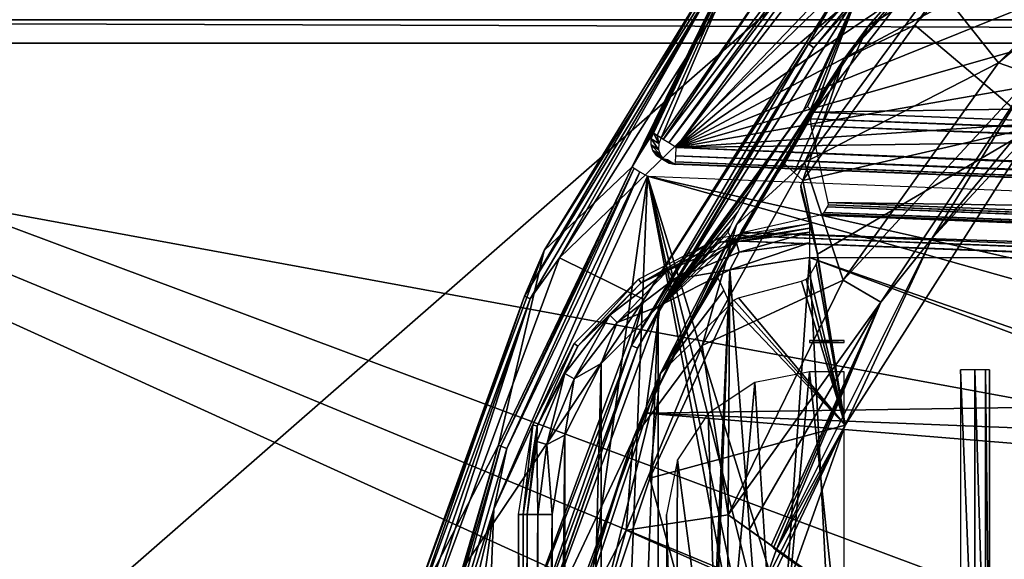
# Model space of a CAD drawing. Header units: millimetres. Extents: x -75 to 75, y -23 to 43.
# Tile 90 of 256: x -38.57 to -21.65, y 19.23 to 28.5. Entities that reach past the tile are written whole.
import ezdxf

# ---------------------------------------------------------------- set-up
doc = ezdxf.new("R2010")
doc.units = ezdxf.units.MM
doc.header["$LTSCALE"] = 81.481481
for name, color, linetype in [('14', 7, 'CONTINUOUS'), ('16', 7, 'CONTINUOUS'), ('500', 7, 'CONTINUOUS'), ('508', 7, 'CONTINUOUS'), ('509', 7, 'CONTINUOUS'), ('515', 7, 'CONTINUOUS'), ('517', 7, 'CONTINUOUS'), ('561', 7, 'CONTINUOUS'), ('562', 7, 'CONTINUOUS'), ('6', 7, 'CONTINUOUS'), ('608', 7, 'CONTINUOUS'), ('642', 7, 'CONTINUOUS'), ('674', 7, 'CONTINUOUS'), ('675', 7, 'CONTINUOUS'), ('677', 7, 'CONTINUOUS'), ('678', 7, 'CONTINUOUS'), ('680', 7, 'CONTINUOUS'), ('682', 7, 'CONTINUOUS'), ('683', 7, 'CONTINUOUS'), ('685', 7, 'CONTINUOUS'), ('686', 7, 'CONTINUOUS'), ('693', 7, 'CONTINUOUS'), ('694', 7, 'CONTINUOUS'), ('695', 7, 'CONTINUOUS'), ('697', 7, 'CONTINUOUS'), ('704', 7, 'CONTINUOUS'), ('705', 7, 'CONTINUOUS'), ('707', 7, 'CONTINUOUS'), ('709', 7, 'CONTINUOUS'), ('719', 7, 'CONTINUOUS'), ('720', 7, 'CONTINUOUS'), ('741', 7, 'CONTINUOUS'), ('743', 7, 'CONTINUOUS'), ('785', 7, 'CONTINUOUS'), ('786', 7, 'CONTINUOUS'), ('787', 7, 'CONTINUOUS'), ('789', 7, 'CONTINUOUS'), ('792', 7, 'CONTINUOUS'), ('797', 7, 'CONTINUOUS'), ('8', 7, 'CONTINUOUS'), ('808', 7, 'CONTINUOUS'), ('809', 7, 'CONTINUOUS'), ('813', 7, 'CONTINUOUS'), ('814', 7, 'CONTINUOUS')]:
    doc.layers.add(name, color=color, linetype=linetype)

msp = doc.modelspace()

# ---------------------------------------------------------------- linework, layer by layer
at = {"layer": '14', "color": 251, "linetype": 'Continuous', "true_color": 0x565d62}
for points in [[(-58.608, 7.032, 96.607), (-58.941, 32.5, 96.94), (58.941, 32.5, 96.94), (-58.608, 7.032, 96.607)], [(-58.554, 7.031, 96.607), (-58.608, 7.032, 96.607), (58.941, 32.5, 96.94), (-58.554, 7.031, 96.607)], [(-58.5, 7.031, 96.607), (-58.554, 7.031, 96.607), (58.941, 32.5, 96.94), (-58.5, 7.031, 96.607)], [(-2.359, 18.04, 96.751), (-58.5, 7.031, 96.607), (58.941, 32.5, 96.94), (-2.359, 18.04, 96.751)]]:
    msp.add_3dface(points, dxfattribs=at)
at = {"layer": '16', "color": 251, "linetype": 'Continuous', "true_color": 0x565d62}
for points in [[(-58.5, 7.031, -96.607), (-2.946, 7.031, -96.607), (-58.941, 32.5, -96.94), (-58.5, 7.031, -96.607)], [(-2.946, 7.031, -96.607), (-2.862, 9.265, -96.636), (-58.941, 32.5, -96.94), (-2.946, 7.031, -96.607)], [(-2.862, 9.265, -96.636), (-2.776, 11.512, -96.666), (-58.941, 32.5, -96.94), (-2.862, 9.265, -96.636)], [(-2.776, 11.512, -96.666), (-2.487, 28.04, -96.882), (-58.941, 32.5, -96.94), (-2.776, 11.512, -96.666)], [(-2.487, 28.04, -96.882), (2.487, 28.04, -96.882), (-58.941, 32.5, -96.94), (-2.487, 28.04, -96.882)], [(2.487, 28.04, -96.882), (58.941, 32.5, -96.94), (-58.941, 32.5, -96.94), (2.487, 28.04, -96.882)]]:
    msp.add_3dface(points, dxfattribs=at)
at = {"layer": '500', "color": 251, "linetype": 'Continuous', "true_color": 0x464b4f}
for points in [[(-25, 24.421, 160.5), (-25.659, 14.878, 160.5), (-26.366, 24.205, 160.5), (-25, 24.421, 160.5)], [(-24.543, 15.653, 160.5), (-25.659, 14.878, 160.5), (-25, 24.421, 160.5), (-24.543, 15.653, 160.5)], [(-16.113, 21.098, 160.5), (-25, 24.421, 160.5), (-15.693, 21.181, 160.5), (-16.113, 21.098, 160.5)], [(-25, 24.421, 160.5), (25, 24.421, 160.5), (-15.693, 21.181, 160.5), (-25, 24.421, 160.5)], [(-24.543, 15.653, 160.5), (-25, 24.421, 160.5), (-16.113, 21.098, 160.5), (-24.543, 15.653, 160.5)], [(-27.599, 23.577, 160.5), (-26.366, 24.205, 160.5), (-27.599, -3.577, 160.5), (-27.599, 23.577, 160.5)], [(-26.366, 24.205, 160.5), (-26.912, 10, 160.5), (-27.599, -3.577, 160.5), (-26.366, 24.205, 160.5)], [(-26.8, 12.457, 160.5), (-26.912, 10, 160.5), (-26.366, 24.205, 160.5), (-26.8, 12.457, 160.5)], [(-26.443, 13.768, 160.5), (-26.8, 12.457, 160.5), (-26.366, 24.205, 160.5), (-26.443, 13.768, 160.5)], [(-25.659, 14.878, 160.5), (-26.443, 13.768, 160.5), (-26.366, 24.205, 160.5), (-25.659, 14.878, 160.5)], [(-28.577, 22.599, 160.5), (-27.599, 23.577, 160.5), (-28.577, -2.599, 160.5), (-28.577, 22.599, 160.5)], [(-28.577, -2.599, 160.5), (-27.599, 23.577, 160.5), (-27.599, -3.577, 160.5), (-28.577, -2.599, 160.5)], [(-29.205, 21.366, 160.5), (-28.577, 22.599, 160.5), (-29.205, -1.366, 160.5), (-29.205, 21.366, 160.5)], [(-29.205, -1.366, 160.5), (-28.577, 22.599, 160.5), (-28.577, -2.599, 160.5), (-29.205, -1.366, 160.5)], [(-29.421, 0, 160.5), (-29.205, 21.366, 160.5), (-29.205, -1.366, 160.5), (-29.421, 0, 160.5)], [(-29.421, 20, 160.5), (-29.205, 21.366, 160.5), (-29.421, 0, 160.5), (-29.421, 20, 160.5)], [(-16.469, 20.861, 160.5), (-24.543, 15.653, 160.5), (-16.113, 21.098, 160.5), (-16.469, 20.861, 160.5)], [(-23.229, 15.999, 160.5), (-24.543, 15.653, 160.5), (-16.469, 20.861, 160.5), (-23.229, 15.999, 160.5)], [(-21.876, 15.875, 160.5), (-23.229, 15.999, 160.5), (-16.469, 20.861, 160.5), (-21.876, 15.875, 160.5)], [(-20.647, 15.296, 160.5), (-21.876, 15.875, 160.5), (-16.469, 20.861, 160.5), (-20.647, 15.296, 160.5)]]:
    msp.add_3dface(points, dxfattribs=at)
at = {"layer": '508', "color": 251, "linetype": 'Continuous', "true_color": 0x464b4f}
for points in [[(-29.921, 0, 160.991), (-30, 0, 165.5), (-30, 20, 165.5), (-29.921, 0, 160.991)], [(-29.921, 20, 160.991), (-29.921, 0, 160.991), (-30, 20, 165.5), (-29.921, 20, 160.991)]]:
    msp.add_3dface(points, dxfattribs=at)
at = {"layer": '509', "color": 251, "linetype": 'Continuous', "true_color": 0x464b4f}
for points in [[(-25, 25, 165.5), (-26.521, 24.68, 160.991), (-26.545, 24.755, 165.5), (-25, 25, 165.5)], [(-25, 24.921, 160.991), (-26.521, 24.68, 160.991), (-25, 25, 165.5), (-25, 24.921, 160.991)], [(-26.545, 24.755, 165.5), (-27.893, 23.981, 160.991), (-27.939, 24.045, 165.5), (-26.545, 24.755, 165.5)], [(-26.521, 24.68, 160.991), (-27.893, 23.981, 160.991), (-26.545, 24.755, 165.5), (-26.521, 24.68, 160.991)], [(-27.939, 24.045, 165.5), (-28.981, 22.893, 160.991), (-29.045, 22.939, 165.5), (-27.939, 24.045, 165.5)], [(-27.893, 23.981, 160.991), (-28.981, 22.893, 160.991), (-27.939, 24.045, 165.5), (-27.893, 23.981, 160.991)], [(-29.045, 22.939, 165.5), (-29.68, 21.521, 160.991), (-29.755, 21.545, 165.5), (-29.045, 22.939, 165.5)], [(-28.981, 22.893, 160.991), (-29.68, 21.521, 160.991), (-29.045, 22.939, 165.5), (-28.981, 22.893, 160.991)], [(-29.921, 20, 160.991), (-30, 20, 165.5), (-29.755, 21.545, 165.5), (-29.921, 20, 160.991)], [(-29.68, 21.521, 160.991), (-29.921, 20, 160.991), (-29.755, 21.545, 165.5), (-29.68, 21.521, 160.991)]]:
    msp.add_3dface(points, dxfattribs=at)
at = {"layer": '515', "color": 251, "linetype": 'Continuous', "true_color": 0x464b4f}
for points in [[(-25, 22.456, 162.5), (-25.94, 22.269, 162.5), (-25.565, 16.315, 162.5), (-25, 22.456, 162.5)], [(-24.404, 16.854, 162.5), (-25, 22.456, 162.5), (-25.565, 16.315, 162.5), (-24.404, 16.854, 162.5)], [(-24.404, 22.456, 162.5), (-25, 22.456, 162.5), (-24.404, 16.854, 162.5), (-24.404, 22.456, 162.5)], [(-25.94, 22.269, 162.5), (-26.737, 21.737, 162.5), (-26.551, 15.499, 162.5), (-25.94, 22.269, 162.5)], [(-25.565, 16.315, 162.5), (-25.94, 22.269, 162.5), (-26.551, 15.499, 162.5), (-25.565, 16.315, 162.5)], [(-26.737, 21.737, 162.5), (-27.269, 20.94, 162.5), (-26.551, 15.499, 162.5), (-26.737, 21.737, 162.5)], [(-27.456, 20, 162.5), (-27.296, 14.458, 162.5), (-27.269, 20.94, 162.5), (-27.456, 20, 162.5)], [(-27.269, 20.94, 162.5), (-27.296, 14.458, 162.5), (-26.551, 15.499, 162.5), (-27.269, 20.94, 162.5)], [(-27.456, 14.458, 162.5), (-27.296, 14.458, 162.5), (-27.456, 20, 162.5), (-27.456, 14.458, 162.5)]]:
    msp.add_3dface(points, dxfattribs=at)
at = {"layer": '517', "color": 251, "linetype": 'Continuous', "true_color": 0x464b4f}
for points in [[(-24.404, 22.956, 162.991), (-25, 22.991, 165.009), (-25, 22.956, 162.991), (-24.404, 22.956, 162.991)], [(-24.404, 22.991, 165.009), (-25, 22.991, 165.009), (-24.404, 22.956, 162.991), (-24.404, 22.991, 165.009)]]:
    msp.add_3dface(points, dxfattribs=at)
at = {"layer": '561', "color": 251, "linetype": 'Continuous', "true_color": 0x464b4f}
for points in [[(-26.521, 24.68, 160.991), (-25, 24.921, 160.991), (-26.256, 24.686, 160.745), (-26.521, 24.68, 160.991)], [(-25, 24.921, 160.991), (-25, 24.851, 160.745), (-26.256, 24.686, 160.745), (-25, 24.921, 160.991)], [(-25, 24.851, 160.745), (-26.208, 24.51, 160.565), (-26.256, 24.686, 160.745), (-25, 24.851, 160.745)], [(-25, 24.669, 160.565), (-26.208, 24.51, 160.565), (-25, 24.851, 160.745), (-25, 24.669, 160.565)], [(-27.893, 23.981, 160.991), (-26.521, 24.68, 160.991), (-27.426, 24.201, 160.745), (-27.893, 23.981, 160.991)], [(-26.256, 24.686, 160.745), (-27.334, 24.043, 160.565), (-27.426, 24.201, 160.745), (-26.256, 24.686, 160.745)], [(-26.521, 24.68, 160.991), (-26.256, 24.686, 160.745), (-27.426, 24.201, 160.745), (-26.521, 24.68, 160.991)], [(-26.208, 24.51, 160.565), (-27.334, 24.043, 160.565), (-26.256, 24.686, 160.745), (-26.208, 24.51, 160.565)], [(-25, 24.421, 160.5), (-26.366, 24.205, 160.5), (-25, 24.669, 160.565), (-25, 24.421, 160.5)], [(-25, 24.669, 160.565), (-26.366, 24.205, 160.5), (-26.208, 24.51, 160.565), (-25, 24.669, 160.565)], [(-26.208, 24.51, 160.565), (-26.366, 24.205, 160.5), (-27.334, 24.043, 160.565), (-26.208, 24.51, 160.565)], [(-27.426, 24.201, 160.745), (-28.301, 23.301, 160.565), (-28.43, 23.43, 160.745), (-27.426, 24.201, 160.745)], [(-27.893, 23.981, 160.991), (-27.426, 24.201, 160.745), (-28.43, 23.43, 160.745), (-27.893, 23.981, 160.991)], [(-27.334, 24.043, 160.565), (-28.301, 23.301, 160.565), (-27.426, 24.201, 160.745), (-27.334, 24.043, 160.565)], [(-26.366, 24.205, 160.5), (-27.599, 23.577, 160.5), (-27.334, 24.043, 160.565), (-26.366, 24.205, 160.5)], [(-27.334, 24.043, 160.565), (-27.599, 23.577, 160.5), (-28.301, 23.301, 160.565), (-27.334, 24.043, 160.565)], [(-28.981, 22.893, 160.991), (-27.893, 23.981, 160.991), (-28.43, 23.43, 160.745), (-28.981, 22.893, 160.991)], [(-27.599, 23.577, 160.5), (-28.577, 22.599, 160.5), (-28.301, 23.301, 160.565), (-27.599, 23.577, 160.5)], [(-28.43, 23.43, 160.745), (-29.043, 22.334, 160.565), (-29.201, 22.426, 160.745), (-28.43, 23.43, 160.745)], [(-28.981, 22.893, 160.991), (-28.43, 23.43, 160.745), (-29.201, 22.426, 160.745), (-28.981, 22.893, 160.991)], [(-28.301, 23.301, 160.565), (-29.043, 22.334, 160.565), (-28.43, 23.43, 160.745), (-28.301, 23.301, 160.565)], [(-28.301, 23.301, 160.565), (-28.577, 22.599, 160.5), (-29.043, 22.334, 160.565), (-28.301, 23.301, 160.565)], [(-29.68, 21.521, 160.991), (-28.981, 22.893, 160.991), (-29.201, 22.426, 160.745), (-29.68, 21.521, 160.991)], [(-28.577, 22.599, 160.5), (-29.205, 21.366, 160.5), (-29.043, 22.334, 160.565), (-28.577, 22.599, 160.5)], [(-29.201, 22.426, 160.745), (-29.51, 21.208, 160.565), (-29.686, 21.256, 160.745), (-29.201, 22.426, 160.745)], [(-29.68, 21.521, 160.991), (-29.201, 22.426, 160.745), (-29.686, 21.256, 160.745), (-29.68, 21.521, 160.991)], [(-29.043, 22.334, 160.565), (-29.51, 21.208, 160.565), (-29.201, 22.426, 160.745), (-29.043, 22.334, 160.565)], [(-29.043, 22.334, 160.565), (-29.205, 21.366, 160.5), (-29.51, 21.208, 160.565), (-29.043, 22.334, 160.565)], [(-29.921, 20, 160.991), (-29.68, 21.521, 160.991), (-29.851, 20, 160.745), (-29.921, 20, 160.991)], [(-29.68, 21.521, 160.991), (-29.686, 21.256, 160.745), (-29.851, 20, 160.745), (-29.68, 21.521, 160.991)], [(-29.205, 21.366, 160.5), (-29.421, 20, 160.5), (-29.51, 21.208, 160.565), (-29.205, 21.366, 160.5)], [(-29.686, 21.256, 160.745), (-29.669, 20, 160.565), (-29.851, 20, 160.745), (-29.686, 21.256, 160.745)], [(-29.51, 21.208, 160.565), (-29.669, 20, 160.565), (-29.686, 21.256, 160.745), (-29.51, 21.208, 160.565)], [(-29.51, 21.208, 160.565), (-29.421, 20, 160.5), (-29.669, 20, 160.565), (-29.51, 21.208, 160.565)]]:
    msp.add_3dface(points, dxfattribs=at)
at = {"layer": '562', "color": 251, "linetype": 'Continuous', "true_color": 0x464b4f}
for points in [[(-29.921, 0, 160.991), (-29.851, 20, 160.745), (-29.851, 0, 160.745), (-29.921, 0, 160.991)], [(-29.921, 0, 160.991), (-29.921, 20, 160.991), (-29.851, 20, 160.745), (-29.921, 0, 160.991)], [(-29.851, 20, 160.745), (-29.669, 20, 160.565), (-29.851, 0, 160.745), (-29.851, 20, 160.745)], [(-29.851, 0, 160.745), (-29.669, 20, 160.565), (-29.669, 0, 160.565), (-29.851, 0, 160.745)], [(-29.669, 20, 160.565), (-29.421, 20, 160.5), (-29.669, 0, 160.565), (-29.669, 20, 160.565)], [(-29.421, 20, 160.5), (-29.421, 0, 160.5), (-29.669, 0, 160.565), (-29.421, 20, 160.5)]]:
    msp.add_3dface(points, dxfattribs=at)
at = {"layer": '6', "color": 251, "linetype": 'Continuous', "true_color": 0x565d62}
for points in [[(-59.001, 37, 105), (-58.517, 0, 104.516), (-16.148, 37, 105), (-59.001, 37, 105)], [(-58.517, 0, 104.516), (-15.825, 0, 104.516), (-16.148, 37, 105), (-58.517, 0, 104.516)]]:
    msp.add_3dface(points, dxfattribs=at)
at = {"layer": '608', "color": 251, "linetype": 'Continuous', "true_color": 0x464b4f}
for points in [[(-21.904, 22.456, 163), (-21.904, 22.491, 165), (-21.904, 16.458, 165), (-21.904, 22.456, 163)], [(-21.904, 16.738, 163), (-21.904, 22.456, 163), (-21.904, 16.458, 165), (-21.904, 16.738, 163)]]:
    msp.add_3dface(points, dxfattribs=at)
at = {"layer": '642', "color": 251, "linetype": 'Continuous', "true_color": 0x464b4f}
for points in [[(-22.404, 16.458, 165.5), (-22.154, 16.458, 165.433), (-22.404, 22.491, 165.5), (-22.404, 16.458, 165.5)], [(-22.404, 22.491, 165.5), (-22.154, 16.458, 165.433), (-22.154, 22.491, 165.433), (-22.404, 22.491, 165.5)], [(-22.154, 16.458, 165.433), (-21.971, 16.458, 165.25), (-22.154, 22.491, 165.433), (-22.154, 16.458, 165.433)], [(-22.154, 22.491, 165.433), (-21.971, 16.458, 165.25), (-21.971, 22.491, 165.25), (-22.154, 22.491, 165.433)], [(-21.971, 16.458, 165.25), (-21.904, 16.458, 165), (-21.971, 22.491, 165.25), (-21.971, 16.458, 165.25)], [(-21.904, 16.458, 165), (-21.904, 22.491, 165), (-21.971, 22.491, 165.25), (-21.904, 16.458, 165)]]:
    msp.add_3dface(points, dxfattribs=at)
at = {"layer": '674', "linetype": 'Continuous'}
for points in [[(-56.841, 28.5, -86.918), (56.841, 28.5, -86.918), (-59, 28.5, -95), (-56.841, 28.5, -86.918)], [(-59, 28.5, -95), (56.841, 28.5, -86.918), (59, 28.5, -95), (-59, 28.5, -95)], [(59, 28.5, 35), (-56.841, 28.5, 26.918), (-59, 28.5, 35), (59, 28.5, 35)], [(56.841, 28.5, 26.918), (-56.841, 28.5, 26.918), (59, 28.5, 35), (56.841, 28.5, 26.918)]]:
    msp.add_3dface(points, dxfattribs=at)
at = {"layer": '675', "linetype": 'Continuous'}
for points in [[(59, 28.1, -95), (-57, 28.1, -87), (-59, 28.1, -95), (59, 28.1, -95)], [(-57, 28.1, 27), (0, 28.1, 27), (-59, 28.1, 35), (-57, 28.1, 27)], [(-59, 28.1, 35), (57, 28.1, 27), (59, 28.1, 35), (-59, 28.1, 35)], [(0, 28.1, 27), (57, 28.1, 27), (-59, 28.1, 35), (0, 28.1, 27)], [(0, 28.1, -87), (-57, 28.1, -87), (59, 28.1, -95), (0, 28.1, -87)]]:
    msp.add_3dface(points, dxfattribs=at)
at = {"layer": '677', "linetype": 'Continuous'}
for points in [[(0, 28.1, 27), (-57, 28.1, 27), (-38.5, 10.6, -14), (0, 28.1, 27)], [(0, 28.1, 27), (-38.5, 10.6, -14), (38.5, 10.6, -14), (0, 28.1, 27)]]:
    msp.add_3dface(points, dxfattribs=at)
at = {"layer": '678', "linetype": 'Continuous'}
for points in [[(-57, 28.1, -87), (0, 28.1, -87), (-38.5, 10.6, -46), (-57, 28.1, -87)], [(0, 28.1, -87), (38.5, 10.6, -46), (-38.5, 10.6, -46), (0, 28.1, -87)]]:
    msp.add_3dface(points, dxfattribs=at)
at = {"layer": '680', "linetype": 'Continuous'}
for points in [[(-57, 28.1, 27), (-57, 28.1, -30), (-38.5, 10.6, -14), (-57, 28.1, 27)], [(-57, 28.1, -30), (-57, 28.1, -87), (-38.5, 10.6, -46), (-57, 28.1, -30)], [(-57, 28.1, -30), (-38.5, 10.6, -46), (-38.5, 10.6, -14), (-57, 28.1, -30)]]:
    msp.add_3dface(points, dxfattribs=at)
at = {"layer": '682', "linetype": 'Continuous'}
for points in [[(-56.841, 28.5, 26.918), (56.841, 28.5, 26.918), (-38.341, 11, -14.082), (-56.841, 28.5, 26.918)], [(56.841, 28.5, 26.918), (38.341, 11, -14.082), (-38.341, 11, -14.082), (56.841, 28.5, 26.918)]]:
    msp.add_3dface(points, dxfattribs=at)
at = {"layer": '683', "linetype": 'Continuous'}
for points in [[(38.341, 11, -45.918), (-56.841, 28.5, -86.918), (-38.341, 11, -45.918), (38.341, 11, -45.918)], [(56.841, 28.5, -86.918), (-56.841, 28.5, -86.918), (38.341, 11, -45.918), (56.841, 28.5, -86.918)]]:
    msp.add_3dface(points, dxfattribs=at)
at = {"layer": '685', "linetype": 'Continuous'}
for points in [[(-56.841, 28.5, -86.918), (-56.841, 28.5, 26.918), (-38.341, 11, -45.918), (-56.841, 28.5, -86.918)], [(-56.841, 28.5, 26.918), (-38.341, 11, -14.082), (-38.341, 11, -45.918), (-56.841, 28.5, 26.918)]]:
    msp.add_3dface(points, dxfattribs=at)
at = {"layer": '686', "linetype": 'Continuous'}
for points in [[(-59, 28.5, 35), (-59, 28.1, 35), (59, 28.1, 35), (-59, 28.5, 35)], [(59, 28.5, 35), (-59, 28.5, 35), (59, 28.1, 35), (59, 28.5, 35)]]:
    msp.add_3dface(points, dxfattribs=at)
at = {"layer": '693', "color": 2, "linetype": 'Continuous'}
for points in [[(-30.421, 20.093, 165.258), (-27.785, 25.817, 165.145), (-31.165, 1.447, 165.736), (-30.421, 20.093, 165.258)], [(-31.165, 1.447, 165.736), (-27.785, 25.817, 165.145), (-28.995, -4.467, 165.921), (-31.165, 1.447, 165.736)], [(-28.995, -4.467, 165.921), (-27.785, 25.817, 165.145), (-24.882, 10.536, 165.586), (-28.995, -4.467, 165.921)], [(29.086, 23.567, 166.002), (-1.012, 19.792, 165.678), (-27.785, 25.817, 165.145), (29.086, 23.567, 166.002)], [(-1.012, 19.792, 165.678), (-3.856, 19.078, 165.657), (-27.785, 25.817, 165.145), (-1.012, 19.792, 165.678)], [(-27.785, 25.817, 165.145), (-3.856, 19.078, 165.657), (-23.608, 12.288, 165.558), (-27.785, 25.817, 165.145)], [(-24.882, 10.536, 165.586), (-27.785, 25.817, 165.145), (-24.704, 11.276, 165.569), (-24.882, 10.536, 165.586)], [(-24.704, 11.276, 165.569), (-27.785, 25.817, 165.145), (-24.257, 11.891, 165.559), (-24.704, 11.276, 165.569)], [(-24.257, 11.891, 165.559), (-27.785, 25.817, 165.145), (-23.608, 12.288, 165.558), (-24.257, 11.891, 165.559)], [(-31.892, 13.966, 165.398), (-30.421, 20.093, 165.258), (-32.144, 7.671, 165.559), (-31.892, 13.966, 165.398)], [(-32.144, 7.671, 165.559), (-30.421, 20.093, 165.258), (-31.165, 1.447, 165.736), (-32.144, 7.671, 165.559)]]:
    msp.add_3dface(points, dxfattribs=at)
at = {"layer": '694', "color": 2, "linetype": 'Continuous'}
for points in [[(-22.894, 29.534, 168.118), (-24.931, 26.917, 168.158), (24.416, 27.663, 168.83), (-22.894, 29.534, 168.118)], [(19.07, 28.088, 168.744), (-17.531, 29.536, 168.193), (-22.894, 29.534, 168.118), (19.07, 28.088, 168.744)], [(19.07, 28.088, 168.744), (-22.894, 29.534, 168.118), (24.416, 27.663, 168.83), (19.07, 28.088, 168.744)], [(24.416, 27.663, 168.83), (-24.931, 26.917, 168.158), (26.238, 24.892, 168.928), (24.416, 27.663, 168.83)], [(-24.931, 26.917, 168.158), (-24.979, 26.803, 168.16), (26.238, 24.892, 168.928), (-24.931, 26.917, 168.158)], [(-24.979, 26.803, 168.16), (-24.977, 26.68, 168.163), (26.276, 24.775, 168.932), (-24.979, 26.803, 168.16)], [(26.238, 24.892, 168.928), (-24.979, 26.803, 168.16), (26.276, 24.775, 168.932), (26.238, 24.892, 168.928)], [(-24.977, 26.68, 168.163), (-24.68, 25.363, 168.202), (26.265, 24.652, 168.935), (-24.977, 26.68, 168.163)], [(26.276, 24.775, 168.932), (-24.977, 26.68, 168.163), (26.265, 24.652, 168.935), (26.276, 24.775, 168.932)], [(-24.693, 25.287, 168.204), (-24.753, 25.191, 168.205), (25.87, 23.287, 168.965), (-24.693, 25.287, 168.204)], [(-24.679, 25.324, 168.203), (-24.693, 25.287, 168.204), (25.859, 23.324, 168.964), (-24.679, 25.324, 168.203)], [(25.859, 23.324, 168.964), (-24.693, 25.287, 168.204), (25.87, 23.287, 168.965), (25.859, 23.324, 168.964)], [(-24.68, 25.363, 168.202), (-24.679, 25.324, 168.203), (25.863, 23.363, 168.963), (-24.68, 25.363, 168.202)], [(26.265, 24.652, 168.935), (-24.68, 25.363, 168.202), (25.863, 23.363, 168.963), (26.265, 24.652, 168.935)], [(25.863, 23.363, 168.963), (-24.679, 25.324, 168.203), (25.859, 23.324, 168.964), (25.863, 23.363, 168.963)], [(-24.816, 25.147, 168.206), (-26.133, 24.849, 168.195), (25.982, 23.137, 168.971), (-24.816, 25.147, 168.206)], [(-24.78, 25.163, 168.206), (-24.816, 25.147, 168.206), (25.948, 23.156, 168.97), (-24.78, 25.163, 168.206)], [(25.948, 23.156, 168.97), (-24.816, 25.147, 168.206), (25.982, 23.137, 168.971), (25.948, 23.156, 168.97)], [(-24.753, 25.191, 168.205), (-24.78, 25.163, 168.206), (25.923, 23.186, 168.969), (-24.753, 25.191, 168.205)], [(25.923, 23.186, 168.969), (-24.78, 25.163, 168.206), (25.948, 23.156, 168.97), (25.923, 23.186, 168.969)], [(25.87, 23.287, 168.965), (-24.753, 25.191, 168.205), (25.923, 23.186, 168.969), (25.87, 23.287, 168.965)], [(-26.245, 24.798, 168.195), (-26.328, 24.706, 168.196), (27.379, 22.676, 169.002), (-26.245, 24.798, 168.195)], [(-26.133, 24.849, 168.195), (-26.245, 24.798, 168.195), (27.272, 22.736, 168.999), (-26.133, 24.849, 168.195)], [(27.272, 22.736, 168.999), (-26.245, 24.798, 168.195), (27.379, 22.676, 169.002), (27.272, 22.736, 168.999)], [(25.982, 23.137, 168.971), (-26.133, 24.849, 168.195), (27.272, 22.736, 168.999), (25.982, 23.137, 168.971)], [(-26.328, 24.706, 168.196), (-27.817, 21.742, 168.253), (27.454, 22.578, 169.006), (-26.328, 24.706, 168.196)], [(27.379, 22.676, 169.002), (-26.328, 24.706, 168.196), (27.454, 22.578, 169.006), (27.379, 22.676, 169.002)], [(27.454, 22.578, 169.006), (-27.817, 21.742, 168.253), (28.702, 19.506, 169.104), (27.454, 22.578, 169.006)], [(-28.974, 18.634, 168.318), (-1.021, 19.546, 168.686), (-27.817, 21.742, 168.253), (-28.974, 18.634, 168.318)], [(-27.817, 21.742, 168.253), (-1.021, 19.546, 168.686), (28.702, 19.506, 169.104), (-27.817, 21.742, 168.253)], [(-3.774, 18.855, 168.666), (-1.021, 19.546, 168.686), (-28.974, 18.634, 168.318), (-3.774, 18.855, 168.666)]]:
    msp.add_3dface(points, dxfattribs=at)
at = {"layer": '695', "color": 2, "linetype": 'Continuous'}
for points in [[(-25.676, 30.142, 185.07), (-29.296, 24.413, 185.17), (-24.406, 29.14, 185.114), (-25.676, 30.142, 185.07)], [(-24.406, 29.14, 185.114), (-29.296, 24.413, 185.17), (-27.845, 23.698, 185.209), (-24.406, 29.14, 185.114)], [(-29.296, 24.413, 185.17), (-31.645, 18.058, 185.303), (-27.845, 23.698, 185.209), (-29.296, 24.413, 185.17)], [(-27.845, 23.698, 185.209), (-31.645, 18.058, 185.303), (-30.077, 17.66, 185.336), (-27.845, 23.698, 185.209)]]:
    msp.add_3dface(points, dxfattribs=at)
at = {"layer": '697', "color": 2, "linetype": 'Continuous'}
for points in [[(1.388, 41.586, 160.139), (-27.291, 26.308, 160.137), (-5.396, 41.134, 160.056), (1.388, 41.586, 160.139)], [(8.115, 40.604, 160.259), (-27.291, 26.308, 160.137), (1.388, 41.586, 160.139), (8.115, 40.604, 160.259)], [(-5.396, 41.134, 160.056), (-27.291, 26.308, 160.137), (-11.934, 39.267, 160.013), (-5.396, 41.134, 160.056)], [(14.485, 38.232, 160.411), (-27.291, 26.308, 160.137), (8.115, 40.604, 160.259), (14.485, 38.232, 160.411)], [(-11.934, 39.267, 160.013), (-27.291, 26.308, 160.137), (-17.935, 36.07, 160.013), (-11.934, 39.267, 160.013)], [(20.215, 34.576, 160.587), (-27.291, 26.308, 160.137), (14.485, 38.232, 160.411), (20.215, 34.576, 160.587)], [(-17.935, 36.07, 160.013), (-27.291, 26.308, 160.137), (-23.131, 31.685, 160.055), (-17.935, 36.07, 160.013)], [(25.049, 29.798, 160.78), (-27.291, 26.308, 160.137), (20.215, 34.576, 160.587), (25.049, 29.798, 160.78)], [(27.061, 27.053, 160.88), (-27.291, 26.308, 160.137), (25.049, 29.798, 160.78), (27.061, 27.053, 160.88)], [(28.782, 24.089, 160.981), (-27.291, 26.308, 160.137), (27.061, 27.053, 160.88), (28.782, 24.089, 160.981)]]:
    msp.add_3dface(points, dxfattribs=at)
at = {"layer": '704', "color": 2, "linetype": 'Continuous'}
for points in [[(-29.56, 24.539, 184.86), (-25.907, 30.32, 184.76), (-28.048, 25.976, 165.435), (-29.56, 24.539, 184.86)], [(-28.048, 25.976, 165.435), (-25.907, 30.32, 184.76), (-27.904, 26.218, 165.378), (-28.048, 25.976, 165.435)], [(-27.904, 26.218, 165.378), (-25.907, 30.32, 184.76), (-27.784, 26.407, 165.233), (-27.904, 26.218, 165.378)], [(-27.784, 26.407, 165.233), (-25.907, 30.32, 184.76), (-27.708, 26.519, 165.039), (-27.784, 26.407, 165.233)], [(-27.708, 26.519, 165.039), (-25.907, 30.32, 184.76), (-27.679, 26.552, 164.83), (-27.708, 26.519, 165.039)], [(-27.679, 26.552, 164.83), (-25.907, 30.32, 184.76), (-27.618, 26.515, 162.746), (-27.679, 26.552, 164.83)], [(-27.618, 26.515, 162.746), (-25.907, 30.32, 184.76), (-27.55, 26.473, 160.427), (-27.618, 26.515, 162.746)], [(-27.55, 26.473, 160.427), (-25.907, 30.32, 184.76), (-25.595, 29.298, 160.38), (-27.55, 26.473, 160.427)], [(-30.346, 21.192, 165.528), (-29.56, 24.539, 184.86), (-28.048, 25.976, 165.435), (-30.346, 21.192, 165.528)], [(-31.931, 18.125, 184.995), (-29.56, 24.539, 184.86), (-30.346, 21.192, 165.528), (-31.931, 18.125, 184.995)], [(-31.829, 16.128, 165.64), (-31.931, 18.125, 184.995), (-30.346, 21.192, 165.528), (-31.829, 16.128, 165.64)]]:
    msp.add_3dface(points, dxfattribs=at)
at = {"layer": '705', "color": 2, "linetype": 'Continuous'}
for points in [[(-24.931, 26.917, 168.158), (-22.894, 29.534, 168.118), (-24.166, 28.947, 184.825), (-24.931, 26.917, 168.158)], [(-27.572, 23.557, 184.919), (-25.099, 26.945, 172.555), (-24.166, 28.947, 184.825), (-27.572, 23.557, 184.919)], [(-25.099, 26.945, 172.555), (-25.033, 27.01, 172.065), (-24.166, 28.947, 184.825), (-25.099, 26.945, 172.555)], [(-25.033, 27.01, 172.065), (-24.98, 26.961, 170.02), (-24.166, 28.947, 184.825), (-25.033, 27.01, 172.065)], [(-24.931, 26.917, 168.158), (-24.166, 28.947, 184.825), (-24.98, 26.961, 170.02), (-24.931, 26.917, 168.158)], [(-25.262, 26.731, 172.971), (-25.099, 26.945, 172.555), (-27.572, 23.557, 184.919), (-25.262, 26.731, 172.971)], [(-25.493, 26.401, 173.251), (-25.262, 26.731, 172.971), (-27.572, 23.557, 184.919), (-25.493, 26.401, 173.251)], [(-25.756, 25.998, 173.355), (-25.493, 26.401, 173.251), (-27.572, 23.557, 184.919), (-25.756, 25.998, 173.355)], [(-25.764, 25.986, 173.355), (-25.756, 25.998, 173.355), (-27.572, 23.557, 184.919), (-25.764, 25.986, 173.355)], [(-25.772, 25.974, 173.356), (-25.764, 25.986, 173.355), (-27.572, 23.557, 184.919), (-25.772, 25.974, 173.356)], [(-26.023, 25.562, 173.266), (-25.772, 25.974, 173.356), (-27.572, 23.557, 184.919), (-26.023, 25.562, 173.266)], [(-26.228, 25.202, 172.996), (-26.023, 25.562, 173.266), (-27.572, 23.557, 184.919), (-26.228, 25.202, 172.996)], [(-26.358, 24.952, 172.584), (-26.228, 25.202, 172.996), (-27.572, 23.557, 184.919), (-26.358, 24.952, 172.584)], [(-26.395, 24.855, 172.103), (-26.358, 24.952, 172.584), (-27.572, 23.557, 184.919), (-26.395, 24.855, 172.103)], [(-26.363, 24.784, 170.242), (-26.395, 24.855, 172.103), (-27.572, 23.557, 184.919), (-26.363, 24.784, 170.242)], [(-26.328, 24.706, 168.196), (-26.363, 24.784, 170.242), (-27.572, 23.557, 184.919), (-26.328, 24.706, 168.196)], [(-27.817, 21.742, 168.253), (-26.328, 24.706, 168.196), (-27.572, 23.557, 184.919), (-27.817, 21.742, 168.253)], [(-29.782, 17.579, 185.044), (-27.817, 21.742, 168.253), (-27.572, 23.557, 184.919), (-29.782, 17.579, 185.044)], [(-28.974, 18.634, 168.318), (-27.817, 21.742, 168.253), (-29.782, 17.579, 185.044), (-28.974, 18.634, 168.318)]]:
    msp.add_3dface(points, dxfattribs=at)
at = {"layer": '707', "color": 2, "linetype": 'Continuous'}
for points in [[(-23.131, 31.685, 160.055), (-27.291, 26.308, 160.137), (-23.664, 31.338, 160.096), (-23.131, 31.685, 160.055)], [(-27.513, 26.448, 160.279), (-25.595, 29.298, 160.38), (-23.746, 31.415, 160.202), (-27.513, 26.448, 160.279)], [(-27.513, 26.448, 160.279), (-23.746, 31.415, 160.202), (-27.418, 26.387, 160.173), (-27.513, 26.448, 160.279)], [(-27.418, 26.387, 160.173), (-23.746, 31.415, 160.202), (-23.664, 31.338, 160.096), (-27.418, 26.387, 160.173)], [(-27.291, 26.308, 160.137), (-27.418, 26.387, 160.173), (-23.664, 31.338, 160.096), (-27.291, 26.308, 160.137)], [(-27.55, 26.473, 160.427), (-25.595, 29.298, 160.38), (-27.513, 26.448, 160.279), (-27.55, 26.473, 160.427)]]:
    msp.add_3dface(points, dxfattribs=at)
at = {"layer": '709', "color": 2, "linetype": 'Continuous'}
for points in [[(-30.346, 21.192, 165.528), (-28.048, 25.976, 165.435), (-30.304, 21.178, 165.38), (-30.346, 21.192, 165.528)], [(-28.048, 25.976, 165.435), (-28.011, 25.951, 165.287), (-30.304, 21.178, 165.38), (-28.048, 25.976, 165.435)], [(-28.011, 25.951, 165.287), (-30.2, 21.135, 165.274), (-30.304, 21.178, 165.38), (-28.011, 25.951, 165.287)], [(-27.915, 25.893, 165.181), (-30.2, 21.135, 165.274), (-28.011, 25.951, 165.287), (-27.915, 25.893, 165.181)], [(-27.915, 25.893, 165.181), (-30.421, 20.093, 165.258), (-30.2, 21.135, 165.274), (-27.915, 25.893, 165.181)], [(-27.785, 25.817, 165.145), (-30.421, 20.093, 165.258), (-27.915, 25.893, 165.181), (-27.785, 25.817, 165.145)], [(-31.829, 16.128, 165.64), (-30.346, 21.192, 165.528), (-31.791, 16.095, 165.492), (-31.829, 16.128, 165.64)], [(-30.346, 21.192, 165.528), (-30.304, 21.178, 165.38), (-31.791, 16.095, 165.492), (-30.346, 21.192, 165.528)], [(-30.304, 21.178, 165.38), (-31.682, 16.07, 165.386), (-31.791, 16.095, 165.492), (-30.304, 21.178, 165.38)], [(-30.2, 21.135, 165.274), (-31.682, 16.07, 165.386), (-30.304, 21.178, 165.38), (-30.2, 21.135, 165.274)], [(-30.2, 21.135, 165.274), (-30.421, 20.093, 165.258), (-31.682, 16.07, 165.386), (-30.2, 21.135, 165.274)], [(-30.421, 20.093, 165.258), (-31.892, 13.966, 165.398), (-31.682, 16.07, 165.386), (-30.421, 20.093, 165.258)]]:
    msp.add_3dface(points, dxfattribs=at)
at = {"layer": '719', "color": 2, "linetype": 'Continuous'}
for points in [[(-27.717, 26.456, 164.831), (-27.592, 26.273, 160.429), (-27.721, 26.352, 164.832), (-27.717, 26.456, 164.831)], [(-27.679, 26.552, 164.83), (-27.588, 26.377, 160.427), (-27.717, 26.456, 164.831), (-27.679, 26.552, 164.83)], [(-27.588, 26.377, 160.427), (-27.592, 26.273, 160.429), (-27.717, 26.456, 164.831), (-27.588, 26.377, 160.427)], [(-27.679, 26.552, 164.83), (-27.618, 26.515, 162.746), (-27.588, 26.377, 160.427), (-27.679, 26.552, 164.83)], [(-27.618, 26.515, 162.746), (-27.55, 26.473, 160.427), (-27.588, 26.377, 160.427), (-27.618, 26.515, 162.746)], [(-27.592, 26.273, 160.429), (-27.56, 26.175, 160.432), (-27.721, 26.352, 164.832), (-27.592, 26.273, 160.429)], [(-27.721, 26.352, 164.832), (-27.56, 26.175, 160.432), (-27.688, 26.254, 164.835), (-27.721, 26.352, 164.832)], [(-27.688, 26.254, 164.835), (-27.496, 26.093, 160.435), (-27.625, 26.172, 164.838), (-27.688, 26.254, 164.835)], [(-27.56, 26.175, 160.432), (-27.496, 26.093, 160.435), (-27.688, 26.254, 164.835), (-27.56, 26.175, 160.432)], [(-27.496, 26.093, 160.435), (-27.408, 26.038, 160.439), (-27.625, 26.172, 164.838), (-27.496, 26.093, 160.435)], [(-27.625, 26.172, 164.838), (-27.408, 26.038, 160.439), (-27.537, 26.117, 164.842), (-27.625, 26.172, 164.838)], [(-27.307, 26.016, 160.442), (-27.375, 26.058, 162.761), (-27.537, 26.117, 164.842), (-27.307, 26.016, 160.442)], [(-27.375, 26.058, 162.761), (-27.436, 26.096, 164.845), (-27.537, 26.117, 164.842), (-27.375, 26.058, 162.761)], [(-27.408, 26.038, 160.439), (-27.307, 26.016, 160.442), (-27.537, 26.117, 164.842), (-27.408, 26.038, 160.439)]]:
    msp.add_3dface(points, dxfattribs=at)
at = {"layer": '720', "color": 2, "linetype": 'Continuous'}
for points in [[(-27.291, 26.308, 160.137), (28.776, 23.949, 161.021), (-27.297, 26.167, 160.176), (-27.291, 26.308, 160.137)], [(-27.291, 26.308, 160.137), (28.782, 24.089, 160.981), (28.776, 23.949, 161.021), (-27.291, 26.308, 160.137)], [(-27.297, 26.167, 160.176), (28.77, 23.842, 161.124), (-27.303, 26.06, 160.28), (-27.297, 26.167, 160.176)], [(28.776, 23.949, 161.021), (28.77, 23.842, 161.124), (-27.297, 26.167, 160.176), (28.776, 23.949, 161.021)], [(28.766, 23.797, 161.286), (-27.307, 26.016, 160.442), (-27.305, 26.027, 160.358), (28.766, 23.797, 161.286)], [(-27.303, 26.06, 160.28), (28.768, 23.808, 161.202), (-27.305, 26.027, 160.358), (-27.303, 26.06, 160.28)], [(28.768, 23.808, 161.202), (28.766, 23.797, 161.286), (-27.305, 26.027, 160.358), (28.768, 23.808, 161.202)], [(28.77, 23.842, 161.124), (28.768, 23.808, 161.202), (-27.303, 26.06, 160.28), (28.77, 23.842, 161.124)]]:
    msp.add_3dface(points, dxfattribs=at)
at = {"layer": '741', "color": 2, "linetype": 'Continuous'}
for points in [[(-25.907, 30.32, 184.76), (-29.56, 24.539, 184.86), (-26.653, 29.277, 184.928), (-25.907, 30.32, 184.76)], [(-29.296, 24.413, 185.17), (-25.676, 30.142, 185.07), (-26.566, 29.215, 185.042), (-29.296, 24.413, 185.17)], [(-29.56, 24.539, 184.86), (-29.896, 23.753, 185.027), (-26.653, 29.277, 184.928), (-29.56, 24.539, 184.86)], [(-29.896, 23.753, 185.027), (-26.566, 29.215, 185.042), (-26.653, 29.277, 184.928), (-29.896, 23.753, 185.027)], [(-29.798, 23.71, 185.14), (-26.566, 29.215, 185.042), (-29.896, 23.753, 185.027), (-29.798, 23.71, 185.14)], [(-29.798, 23.71, 185.14), (-29.296, 24.413, 185.17), (-26.566, 29.215, 185.042), (-29.798, 23.71, 185.14)], [(-29.56, 24.539, 184.86), (-31.931, 18.125, 184.995), (-29.896, 23.753, 185.027), (-29.56, 24.539, 184.86)], [(-31.645, 18.058, 185.303), (-29.296, 24.413, 185.17), (-29.798, 23.71, 185.14), (-31.645, 18.058, 185.303)], [(-31.931, 18.125, 184.995), (-31.998, 17.704, 185.156), (-29.896, 23.753, 185.027), (-31.931, 18.125, 184.995)], [(-31.998, 17.704, 185.156), (-29.798, 23.71, 185.14), (-29.896, 23.753, 185.027), (-31.998, 17.704, 185.156)], [(-31.893, 17.681, 185.269), (-29.798, 23.71, 185.14), (-31.998, 17.704, 185.156), (-31.893, 17.681, 185.269)], [(-31.893, 17.681, 185.269), (-31.645, 18.058, 185.303), (-29.798, 23.71, 185.14), (-31.893, 17.681, 185.269)]]:
    msp.add_3dface(points, dxfattribs=at)
at = {"layer": '743', "color": 2, "linetype": 'Continuous'}
for points in [[(-21.022, 32.576, 185.032), (-25.015, 28.088, 185.094), (-20.946, 32.493, 184.926), (-21.022, 32.576, 185.032)], [(-21.022, 32.576, 185.032), (-24.406, 29.14, 185.114), (-25.015, 28.088, 185.094), (-21.022, 32.576, 185.032)], [(-20.946, 32.493, 184.926), (-25.015, 28.088, 185.094), (-24.925, 28.02, 184.988), (-20.946, 32.493, 184.926)], [(-24.166, 28.947, 184.825), (-20.946, 32.493, 184.926), (-24.925, 28.02, 184.988), (-24.166, 28.947, 184.825)], [(-24.406, 29.14, 185.114), (-27.845, 23.698, 185.209), (-25.015, 28.088, 185.094), (-24.406, 29.14, 185.114)], [(-27.572, 23.557, 184.919), (-24.166, 28.947, 184.825), (-24.925, 28.02, 184.988), (-27.572, 23.557, 184.919)], [(-25.015, 28.088, 185.094), (-28.056, 22.907, 185.187), (-24.925, 28.02, 184.988), (-25.015, 28.088, 185.094)], [(-25.015, 28.088, 185.094), (-27.845, 23.698, 185.209), (-28.056, 22.907, 185.187), (-25.015, 28.088, 185.094)], [(-24.925, 28.02, 184.988), (-28.056, 22.907, 185.187), (-27.955, 22.858, 185.08), (-24.925, 28.02, 184.988)], [(-27.572, 23.557, 184.919), (-24.925, 28.02, 184.988), (-27.955, 22.858, 185.08), (-27.572, 23.557, 184.919)], [(-27.845, 23.698, 185.209), (-30.077, 17.66, 185.336), (-28.056, 22.907, 185.187), (-27.845, 23.698, 185.209)], [(-29.782, 17.579, 185.044), (-27.572, 23.557, 184.919), (-27.955, 22.858, 185.08), (-29.782, 17.579, 185.044)], [(-28.056, 22.907, 185.187), (-30.077, 17.66, 185.336), (-30.028, 17.233, 185.308), (-28.056, 22.907, 185.187)], [(-28.056, 22.907, 185.187), (-30.028, 17.233, 185.308), (-27.955, 22.858, 185.08), (-28.056, 22.907, 185.187)], [(-27.955, 22.858, 185.08), (-30.028, 17.233, 185.308), (-29.92, 17.205, 185.201), (-27.955, 22.858, 185.08)], [(-29.782, 17.579, 185.044), (-27.955, 22.858, 185.08), (-29.92, 17.205, 185.201), (-29.782, 17.579, 185.044)]]:
    msp.add_3dface(points, dxfattribs=at)
at = {"layer": '785', "linetype": 'Continuous'}
for points in [[(-20.98, 30.844, 168.11), (-21.121, 26.665, 168.218), (-23.187, 28.408, 168.143), (-20.98, 30.844, 168.11)], [(-23.187, 28.408, 168.143), (-21.121, 26.665, 168.218), (-25.113, 25.743, 168.186), (-23.187, 28.408, 168.143)], [(-25.113, 25.743, 168.186), (-21.121, 26.665, 168.218), (-24.859, 24.478, 168.223), (-25.113, 25.743, 168.186)], [(-21.121, 26.665, 168.218), (-24.385, 21.537, 168.306), (-24.859, 24.478, 168.223), (-21.121, 26.665, 168.218)], [(-25.147, 25.655, 168.188), (-25.113, 25.743, 168.186), (-24.859, 24.478, 168.223), (-25.147, 25.655, 168.188)], [(-25.142, 25.561, 168.19), (-25.147, 25.655, 168.188), (-24.859, 24.478, 168.223), (-25.142, 25.561, 168.19)], [(-24.853, 24.389, 168.225), (-24.385, 21.537, 168.306), (-24.883, 24.304, 168.227), (-24.853, 24.389, 168.225)], [(-24.859, 24.478, 168.223), (-24.385, 21.537, 168.306), (-24.853, 24.389, 168.225), (-24.859, 24.478, 168.223)], [(-24.883, 24.304, 168.227), (-24.385, 21.537, 168.306), (-24.993, 24.115, 168.23), (-24.883, 24.304, 168.227)], [(-25.053, 24.048, 168.231), (-24.385, 21.537, 168.306), (-25.133, 24.009, 168.231), (-25.053, 24.048, 168.231)], [(-24.993, 24.115, 168.23), (-24.385, 21.537, 168.306), (-25.053, 24.048, 168.231), (-24.993, 24.115, 168.23)], [(-25.133, 24.009, 168.231), (-24.385, 21.537, 168.306), (-26.216, 23.725, 168.223), (-25.133, 24.009, 168.231)], [(-26.216, 23.725, 168.223), (-24.385, 21.537, 168.306), (-26.301, 23.683, 168.223), (-26.216, 23.725, 168.223)], [(-26.361, 23.611, 168.224), (-24.385, 21.537, 168.306), (-27.74, 20.627, 168.283), (-26.361, 23.611, 168.224)], [(-26.301, 23.683, 168.223), (-24.385, 21.537, 168.306), (-26.361, 23.611, 168.224), (-26.301, 23.683, 168.223)], [(-24.385, 21.537, 168.306), (-26.426, 15.812, 168.428), (-27.74, 20.627, 168.283), (-24.385, 21.537, 168.306)], [(-27.74, 20.627, 168.283), (-26.426, 15.812, 168.428), (-28.783, 17.509, 168.35), (-27.74, 20.627, 168.283)]]:
    msp.add_3dface(points, dxfattribs=at)
at = {"layer": '786', "linetype": 'Continuous'}
for points in [[(-18.321, 31.175, 196.452), (-22.825, 29.126, 194.672), (-21.752, 27.765, 193.723), (-18.321, 31.175, 196.452)], [(-22.825, 29.126, 194.672), (-25.084, 26.051, 192.597), (-21.752, 27.765, 193.723), (-22.825, 29.126, 194.672)], [(-21.752, 27.765, 193.723), (-25.084, 26.051, 192.597), (-24.42, 24.03, 191.544), (-21.752, 27.765, 193.723)], [(-25.084, 26.051, 192.597), (-26.843, 22.904, 190.992), (-24.42, 24.03, 191.544), (-25.084, 26.051, 192.597)], [(-24.42, 24.03, 191.544), (-26.843, 22.904, 190.992), (-26.398, 19.999, 189.928), (-24.42, 24.03, 191.544)], [(-26.843, 22.904, 190.992), (-28.151, 19.736, 189.819), (-26.398, 19.999, 189.928), (-26.843, 22.904, 190.992)], [(-26.398, 19.999, 189.928), (-28.151, 19.736, 189.819), (-22.456, 17.203, 189.263), (-26.398, 19.999, 189.928)], [(-28.151, 19.736, 189.819), (-29.054, 16.577, 189.039), (-22.456, 17.203, 189.263), (-28.151, 19.736, 189.819)]]:
    msp.add_3dface(points, dxfattribs=at)
at = {"layer": '787', "linetype": 'Continuous'}
for points in [[(-18.321, 31.175, 196.452), (-21.752, 27.765, 193.723), (-17.666, 31.212, 195.992), (-18.321, 31.175, 196.452)], [(-17.666, 31.212, 195.992), (-21.752, 27.765, 193.723), (-21.161, 27.558, 192.914), (-17.666, 31.212, 195.992)], [(-21.752, 27.765, 193.723), (-24.42, 24.03, 191.544), (-21.161, 27.558, 192.914), (-21.752, 27.765, 193.723)], [(-21.161, 27.558, 192.914), (-24.42, 24.03, 191.544), (-23.77, 23.651, 190.566), (-21.161, 27.558, 192.914)], [(-24.42, 24.03, 191.544), (-26.398, 19.999, 189.928), (-23.77, 23.651, 190.566), (-24.42, 24.03, 191.544)], [(-26.398, 19.999, 189.928), (-26.033, 19.738, 189.408), (-23.77, 23.651, 190.566), (-26.398, 19.999, 189.928)], [(-26.033, 19.738, 189.408), (-25.657, 19.468, 188.878), (-23.77, 23.651, 190.566), (-26.033, 19.738, 189.408)]]:
    msp.add_3dface(points, dxfattribs=at)
at = {"layer": '789', "linetype": 'Continuous'}
for points in [[(-23.982, 28.401, 193.562), (-22.825, 29.126, 194.672), (-21.295, 31.457, 196.033), (-23.982, 28.401, 193.562)], [(-25.084, 26.051, 192.597), (-22.825, 29.126, 194.672), (-23.982, 28.401, 193.562), (-25.084, 26.051, 192.597)], [(-26.253, 24.977, 191.477), (-25.084, 26.051, 192.597), (-23.982, 28.401, 193.562), (-26.253, 24.977, 191.477)], [(-26.843, 22.904, 190.992), (-25.084, 26.051, 192.597), (-26.253, 24.977, 191.477), (-26.843, 22.904, 190.992)], [(-28.026, 21.309, 189.869), (-26.843, 22.904, 190.992), (-26.253, 24.977, 191.477), (-28.026, 21.309, 189.869)], [(-28.151, 19.736, 189.819), (-26.843, 22.904, 190.992), (-28.026, 21.309, 189.869), (-28.151, 19.736, 189.819)], [(-29.241, 17.624, 188.8), (-28.151, 19.736, 189.819), (-28.026, 21.309, 189.869), (-29.241, 17.624, 188.8)], [(-29.054, 16.577, 189.039), (-28.151, 19.736, 189.819), (-29.241, 17.624, 188.8), (-29.054, 16.577, 189.039)]]:
    msp.add_3dface(points, dxfattribs=at)
at = {"layer": '792', "linetype": 'Continuous'}
msp.add_3dface([(-25.571, 19.388, 185.353), (-18.341, 14.267, 185.589), (-25.781, 18.796, 185.366), (-25.571, 19.388, 185.353)], dxfattribs=at)
at = {"layer": '797', "linetype": 'Continuous'}
for points in [[(-26.398, 19.999, 189.928), (-22.456, 17.203, 189.263), (-26.033, 19.738, 189.408), (-26.398, 19.999, 189.928)], [(-22.456, 17.203, 189.263), (-25.657, 19.468, 188.878), (-26.033, 19.738, 189.408), (-22.456, 17.203, 189.263)], [(-25.657, 19.468, 188.878), (-22.456, 17.203, 189.263), (-25.614, 19.428, 187.115), (-25.657, 19.468, 188.878)], [(-22.456, 17.203, 189.263), (-25.571, 19.388, 185.353), (-25.614, 19.428, 187.115), (-22.456, 17.203, 189.263)], [(-22.456, 17.203, 189.263), (-18.404, 14.329, 188.866), (-25.571, 19.388, 185.353), (-22.456, 17.203, 189.263)], [(-18.404, 14.329, 188.866), (-18.341, 14.267, 185.589), (-25.571, 19.388, 185.353), (-18.404, 14.329, 188.866)]]:
    msp.add_3dface(points, dxfattribs=at)
at = {"layer": '8', "color": 251, "linetype": 'Continuous', "true_color": 0x565d62}
for points in [[(-58.517, 0, -104.516), (-59.001, 37, -105), (59.001, 37, -105), (-58.517, 0, -104.516)], [(58.517, 0, -104.516), (-58.517, 0, -104.516), (59.001, 37, -105), (58.517, 0, -104.516)]]:
    msp.add_3dface(points, dxfattribs=at)
at = {"layer": '808', "color": 1, "linetype": 'Continuous'}
for points in [[(-24.4, 27.833, 185.149), (-21.295, 31.457, 196.033), (-20.177, 32.469, 185.087), (-24.4, 27.833, 185.149)], [(-23.982, 28.401, 193.562), (-21.295, 31.457, 196.033), (-24.4, 27.833, 185.149), (-23.982, 28.401, 193.562)], [(-26.253, 24.977, 191.477), (-23.982, 28.401, 193.562), (-24.4, 27.833, 185.149), (-26.253, 24.977, 191.477)], [(-27.567, 22.421, 185.246), (-26.253, 24.977, 191.477), (-24.4, 27.833, 185.149), (-27.567, 22.421, 185.246)], [(-28.026, 21.309, 189.869), (-26.253, 24.977, 191.477), (-27.567, 22.421, 185.246), (-28.026, 21.309, 189.869)], [(-29.54, 16.469, 185.374), (-28.026, 21.309, 189.869), (-27.567, 22.421, 185.246), (-29.54, 16.469, 185.374)], [(-29.241, 17.624, 188.8), (-28.026, 21.309, 189.869), (-29.54, 16.469, 185.374), (-29.241, 17.624, 188.8)]]:
    msp.add_3dface(points, dxfattribs=at)
at = {"layer": '809', "linetype": 'Continuous'}
for points in [[(-23.187, 28.408, 168.143), (-24.4, 27.833, 185.149), (-20.177, 32.469, 185.087), (-23.187, 28.408, 168.143)], [(-20.98, 30.844, 168.11), (-23.187, 28.408, 168.143), (-20.177, 32.469, 185.087), (-20.98, 30.844, 168.11)], [(-23.187, 28.408, 168.143), (-25.113, 25.743, 168.186), (-24.4, 27.833, 185.149), (-23.187, 28.408, 168.143)], [(-27.567, 22.421, 185.246), (-24.4, 27.833, 185.149), (-26.384, 24.475, 181.107), (-27.567, 22.421, 185.246)], [(-26.384, 24.475, 181.107), (-24.4, 27.833, 185.149), (-26.166, 24.878, 181.318), (-26.384, 24.475, 181.107)], [(-26.166, 24.878, 181.318), (-24.4, 27.833, 185.149), (-25.913, 25.31, 181.308), (-26.166, 24.878, 181.318)], [(-25.913, 25.31, 181.308), (-24.4, 27.833, 185.149), (-25.674, 25.689, 181.082), (-25.913, 25.31, 181.308)], [(-25.674, 25.689, 181.082), (-24.4, 27.833, 185.149), (-25.498, 25.944, 180.68), (-25.674, 25.689, 181.082)], [(-25.498, 25.944, 180.68), (-24.4, 27.833, 185.149), (-25.426, 26.025, 180.18), (-25.498, 25.944, 180.68)], [(-25.426, 26.025, 180.18), (-24.4, 27.833, 185.149), (-25.262, 25.878, 173.9), (-25.426, 26.025, 180.18)], [(-24.4, 27.833, 185.149), (-25.113, 25.743, 168.186), (-25.262, 25.878, 173.9), (-24.4, 27.833, 185.149)], [(-26.529, 24.183, 180.713), (-27.567, 22.421, 185.246), (-26.384, 24.475, 181.107), (-26.529, 24.183, 180.713)], [(-26.572, 24.067, 180.215), (-27.567, 22.421, 185.246), (-26.529, 24.183, 180.713), (-26.572, 24.067, 180.215)], [(-26.572, 24.067, 180.215), (-26.472, 23.85, 174.513), (-27.567, 22.421, 185.246), (-26.572, 24.067, 180.215)], [(-26.361, 23.611, 168.224), (-27.567, 22.421, 185.246), (-26.472, 23.85, 174.513), (-26.361, 23.611, 168.224)], [(-26.361, 23.611, 168.224), (-27.74, 20.627, 168.283), (-27.567, 22.421, 185.246), (-26.361, 23.611, 168.224)], [(-28.783, 17.509, 168.35), (-29.54, 16.469, 185.374), (-27.567, 22.421, 185.246), (-28.783, 17.509, 168.35)], [(-27.74, 20.627, 168.283), (-28.783, 17.509, 168.35), (-27.567, 22.421, 185.246), (-27.74, 20.627, 168.283)]]:
    msp.add_3dface(points, dxfattribs=at)
at = {"layer": '813', "linetype": 'Continuous'}
for points in [[(-19.088, 29.386, 185.183), (-21.161, 27.558, 192.914), (-22.888, 24.749, 185.251), (-19.088, 29.386, 185.183)], [(-21.161, 27.558, 192.914), (-23.77, 23.651, 190.566), (-22.888, 24.749, 185.251), (-21.161, 27.558, 192.914)], [(-23.77, 23.651, 190.566), (-25.571, 19.388, 185.353), (-22.888, 24.749, 185.251), (-23.77, 23.651, 190.566)], [(-25.657, 19.468, 188.878), (-25.614, 19.428, 187.115), (-23.77, 23.651, 190.566), (-25.657, 19.468, 188.878)], [(-25.571, 19.388, 185.353), (-23.77, 23.651, 190.566), (-25.614, 19.428, 187.115), (-25.571, 19.388, 185.353)]]:
    msp.add_3dface(points, dxfattribs=at)
at = {"layer": '814', "linetype": 'Continuous'}
for points in [[(-21.121, 26.665, 168.218), (-19.088, 29.386, 185.183), (-22.888, 24.749, 185.251), (-21.121, 26.665, 168.218)], [(-24.385, 21.537, 168.306), (-21.121, 26.665, 168.218), (-22.888, 24.749, 185.251), (-24.385, 21.537, 168.306)], [(-25.571, 19.388, 185.353), (-24.385, 21.537, 168.306), (-22.888, 24.749, 185.251), (-25.571, 19.388, 185.353)], [(-26.426, 15.812, 168.428), (-24.385, 21.537, 168.306), (-25.977, 18.199, 185.379), (-26.426, 15.812, 168.428)], [(-24.385, 21.537, 168.306), (-25.781, 18.796, 185.366), (-25.977, 18.199, 185.379), (-24.385, 21.537, 168.306)], [(-24.385, 21.537, 168.306), (-25.571, 19.388, 185.353), (-25.781, 18.796, 185.366), (-24.385, 21.537, 168.306)]]:
    msp.add_3dface(points, dxfattribs=at)

doc.saveas('drawing.dxf')
